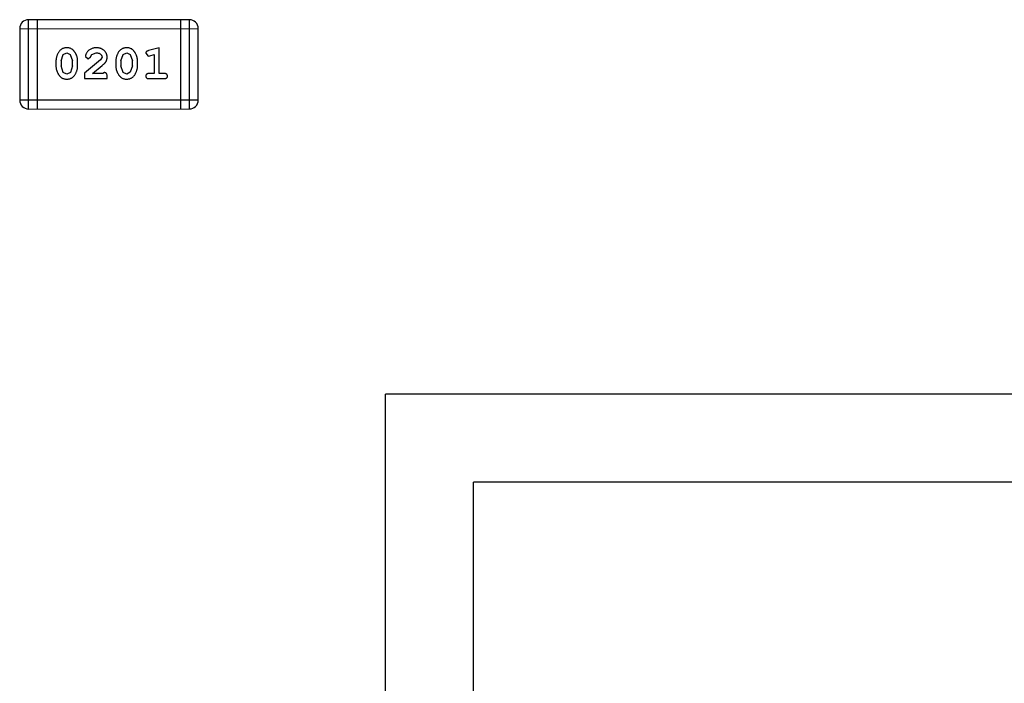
# Model space of a CAD drawing. Header units: inches. Extents: x -29 to 164, y -51 to 83.
# Tile 34 of 164: x 43.94 to 47.3, y 14.57 to 16.84. Entities that reach past the tile are written whole.
import ezdxf

# ---------------------------------------------------------------- set-up
doc = ezdxf.new("R2010")
doc.units = ezdxf.units.IN
doc.header["$LTSCALE"] = 1.21
doc.header["$MEASUREMENT"] = 0
doc.layers.get('0').update_dxf_attribs({"linetype": 'CONTINUOUS'})

msp = doc.modelspace()

# ---------------------------------------------------------------- linework, layer by layer
at = {"color": 7, "linetype": 'Continuous'}
for p, q in [((44.5187, 16.8399), (43.97, 16.8398)), ((43.9701, 16.535), (43.97, 16.8398)), ((44.0006, 16.535), (44.0005, 16.8398)), ((44.4882, 16.8399), (44.4883, 16.5351)), ((44.5187, 16.8399), (44.5187, 16.5351)), ((43.9396, 16.8093), (44.5492, 16.8095)), ((43.9396, 16.8093), (43.9396, 16.5655)), ((44.5492, 16.5656), (44.5492, 16.8095)), ((44.0808, 16.6992), (44.088, 16.721)), ((44.088, 16.721), (44.1004, 16.7268)), ((44.1004, 16.7268), (44.1125, 16.7215)), ((44.1125, 16.7215), (44.1201, 16.6992)), ((44.1642, 16.7148), (44.173, 16.7064)), ((44.173, 16.7064), (44.1815, 16.7129)), ((44.1815, 16.7129), (44.1864, 16.7214)), ((44.1864, 16.7214), (44.2013, 16.7268)), ((44.2208, 16.7123), (44.216, 16.7026)), ((44.2853, 16.6992), (44.2925, 16.721)), ((44.2925, 16.721), (44.3049, 16.7268)), ((44.3049, 16.7268), (44.317, 16.7216)), ((44.317, 16.7216), (44.3246, 16.6993)), ((44.3702, 16.7251), (44.3781, 16.7158)), ((44.3781, 16.7158), (44.3835, 16.7169)), ((44.4159, 16.7442), (44.3793, 16.7343)), ((44.3835, 16.7169), (44.3986, 16.721)), ((44.3986, 16.721), (44.3986, 16.6561)), ((44.4159, 16.6561), (44.4159, 16.7442)), ((44.0635, 16.6995), (44.0635, 16.6817)), ((44.0808, 16.6992), (44.0808, 16.682)), ((44.0884, 16.6597), (44.0808, 16.682)), ((44.1201, 16.682), (44.1129, 16.6602)), ((44.1201, 16.682), (44.1201, 16.6992)), ((44.1374, 16.6817), (44.1374, 16.6995)), ((44.216, 16.7026), (44.161, 16.6576)), ((44.1878, 16.656), (44.2213, 16.6831)), ((44.268, 16.6995), (44.268, 16.6818)), ((44.2853, 16.6992), (44.2853, 16.682)), ((44.2929, 16.6598), (44.2853, 16.682)), ((44.3246, 16.6821), (44.3174, 16.6603)), ((44.3246, 16.6821), (44.3246, 16.6993)), ((44.3419, 16.6818), (44.3419, 16.6995)), ((44.1006, 16.6544), (44.0884, 16.6597)), ((44.1129, 16.6602), (44.1006, 16.6544)), ((44.161, 16.6576), (44.161, 16.6387)), ((44.2239, 16.656), (44.1878, 16.656)), ((44.2295, 16.6592), (44.2239, 16.656)), ((44.2381, 16.6387), (44.2381, 16.6466)), ((44.3051, 16.6545), (44.2929, 16.6598)), ((44.3174, 16.6603), (44.3051, 16.6545)), ((44.3986, 16.6561), (44.3813, 16.6561)), ((44.4332, 16.6561), (44.4159, 16.6561)), ((44.161, 16.6387), (44.2381, 16.6387)), ((44.3813, 16.6388), (44.4332, 16.6388)), ((44.5492, 16.5656), (43.9396, 16.5655)), ((43.9701, 16.535), (44.5187, 16.5351)), ((48.389, 15.5611), (45.189, 15.5611)), ((45.189, 10.5611), (45.189, 15.5611)), ((48.089, 15.2611), (45.489, 15.2611)), ((45.489, 10.8611), (45.489, 15.2611))]:
    msp.add_line(p, q, dxfattribs=at)
for centre, start, end in [((43.97, 16.8094), 90.012, 180.012), ((44.5187, 16.8095), 0.012, 90.012), ((43.9701, 16.5655), 180.012, 270.012), ((44.5187, 16.5656), 270.012, 0.012)]:
    msp.add_arc(centre, 0.0305, start, end, dxfattribs=at)
for points, knots in [([(44.1003, 16.7441), (44.0988, 16.7441), (44.096, 16.744), (44.0919, 16.7433), (44.0881, 16.7421), (44.0845, 16.7406), (44.0812, 16.7385), (44.0782, 16.736), (44.0754, 16.733), (44.0729, 16.7296), (44.0707, 16.726), (44.0688, 16.7223), (44.0671, 16.7186), (44.0658, 16.7149), (44.0648, 16.7111), (44.064, 16.7072), (44.0636, 16.7034), (44.0635, 16.7008), (44.0635, 16.6995)], [0, 0, 0, 0, 0.06692, 0.130834, 0.19258, 0.252759, 0.312631, 0.373411, 0.436359, 0.501894, 0.568244, 0.632472, 0.69556, 0.757163, 0.818592, 0.878885, 0.939235, 1, 1, 1, 1]), ([(44.1374, 16.6995), (44.1374, 16.7006), (44.1374, 16.7027), (44.1371, 16.7059), (44.1365, 16.709), (44.1359, 16.7121), (44.1349, 16.7152), (44.1338, 16.7182), (44.1325, 16.7212), (44.131, 16.724), (44.1294, 16.7268), (44.1278, 16.7293), (44.1261, 16.7316), (44.1245, 16.7338), (44.1228, 16.7356), (44.121, 16.7373), (44.1193, 16.7387), (44.1169, 16.7402), (44.1138, 16.7418), (44.1096, 16.7432), (44.1051, 16.744), (44.1019, 16.744), (44.1003, 16.7441)], [0, 0, 0, 0, 0.049855, 0.099516, 0.148482, 0.19758, 0.246804, 0.296268, 0.346517, 0.397047, 0.446826, 0.49336, 0.537801, 0.579207, 0.617974, 0.654833, 0.689171, 0.722088, 0.786392, 0.853518, 0.924186, 1, 1, 1, 1]), ([(44.2014, 16.7441), (44.1997, 16.7441), (44.1964, 16.7439), (44.1914, 16.7431), (44.1867, 16.7417), (44.1822, 16.7397), (44.178, 16.7372), (44.1744, 16.7344), (44.1712, 16.7311), (44.1687, 16.7275), (44.1668, 16.724), (44.1653, 16.7207), (44.1644, 16.7176), (44.1642, 16.7157), (44.1642, 16.7148)], [0, 0, 0, 0, 0.098286, 0.193983, 0.289056, 0.384352, 0.477435, 0.566197, 0.652355, 0.737986, 0.818188, 0.887401, 0.94802, 1, 1, 1, 1]), ([(44.2013, 16.7268), (44.2027, 16.7268), (44.2054, 16.7267), (44.2092, 16.7258), (44.2126, 16.7245), (44.2155, 16.7225), (44.2178, 16.7203), (44.2195, 16.7178), (44.2206, 16.7151), (44.2207, 16.7132), (44.2208, 16.7123)], [0, 0, 0, 0, 0.156344, 0.299348, 0.4327, 0.561, 0.682299, 0.791883, 0.89611, 1, 1, 1, 1]), ([(44.2381, 16.7114), (44.2381, 16.7125), (44.238, 16.7147), (44.2375, 16.7179), (44.2367, 16.721), (44.2356, 16.724), (44.2341, 16.7268), (44.2323, 16.7296), (44.2302, 16.7321), (44.2278, 16.7346), (44.2252, 16.7368), (44.2223, 16.7388), (44.2193, 16.7404), (44.2161, 16.7418), (44.2126, 16.7428), (44.2091, 16.7436), (44.2053, 16.744), (44.2027, 16.7441), (44.2014, 16.7441)], [0, 0, 0, 0, 0.060981, 0.120256, 0.178148, 0.236115, 0.293993, 0.352864, 0.413358, 0.476056, 0.539296, 0.602396, 0.665116, 0.728325, 0.792919, 0.859317, 0.928302, 1, 1, 1, 1]), ([(44.3048, 16.7441), (44.3033, 16.7441), (44.3005, 16.744), (44.2964, 16.7433), (44.2926, 16.7422), (44.289, 16.7406), (44.2857, 16.7385), (44.2827, 16.736), (44.2799, 16.7331), (44.2774, 16.7297), (44.2752, 16.7261), (44.2733, 16.7224), (44.2717, 16.7187), (44.2703, 16.7149), (44.2693, 16.7111), (44.2685, 16.7073), (44.2681, 16.7034), (44.268, 16.7008), (44.268, 16.6995)], [0, 0, 0, 0, 0.06692, 0.130834, 0.19258, 0.252759, 0.312631, 0.373411, 0.436359, 0.501894, 0.568244, 0.632472, 0.69556, 0.757163, 0.818592, 0.878885, 0.939235, 1, 1, 1, 1]), ([(44.3419, 16.6995), (44.3419, 16.7006), (44.3419, 16.7027), (44.3416, 16.7059), (44.341, 16.7091), (44.3404, 16.7122), (44.3394, 16.7152), (44.3383, 16.7182), (44.337, 16.7212), (44.3355, 16.7241), (44.3339, 16.7268), (44.3323, 16.7294), (44.3306, 16.7317), (44.329, 16.7338), (44.3273, 16.7356), (44.3256, 16.7373), (44.3238, 16.7387), (44.3215, 16.7403), (44.3183, 16.7419), (44.3141, 16.7432), (44.3096, 16.744), (44.3064, 16.7441), (44.3048, 16.7441)], [0, 0, 0, 0, 0.049855, 0.099516, 0.148482, 0.19758, 0.246804, 0.296268, 0.346517, 0.397047, 0.446826, 0.49336, 0.537801, 0.579207, 0.617974, 0.654833, 0.689171, 0.722088, 0.786392, 0.853518, 0.924186, 1, 1, 1, 1]), ([(44.3793, 16.7343), (44.3784, 16.734), (44.3769, 16.7335), (44.3748, 16.7327), (44.3732, 16.7318), (44.372, 16.7308), (44.3712, 16.7296), (44.3706, 16.7282), (44.3703, 16.7267), (44.3702, 16.7257), (44.3702, 16.7251)], [0, 0, 0, 0, 0.187321, 0.344927, 0.475328, 0.579604, 0.674244, 0.773631, 0.882025, 1, 1, 1, 1]), ([(44.0635, 16.6817), (44.0635, 16.6807), (44.0635, 16.6785), (44.0638, 16.6753), (44.0643, 16.6722), (44.065, 16.6691), (44.0659, 16.6661), (44.067, 16.6631), (44.0683, 16.6601), (44.0698, 16.6572), (44.0713, 16.6545), (44.073, 16.652), (44.0746, 16.6497), (44.0763, 16.6475), (44.078, 16.6457), (44.0797, 16.644), (44.0814, 16.6426), (44.0838, 16.641), (44.0869, 16.6394), (44.0911, 16.6381), (44.0957, 16.6373), (44.0989, 16.6372), (44.1005, 16.6371)], [0, 0, 0, 0, 0.049886, 0.09882, 0.148132, 0.19689, 0.246038, 0.295176, 0.345305, 0.395692, 0.445312, 0.491875, 0.535813, 0.577009, 0.616081, 0.652689, 0.687585, 0.720206, 0.785062, 0.85223, 0.923759, 1, 1, 1, 1]), ([(44.1005, 16.6371), (44.102, 16.6372), (44.1048, 16.6372), (44.1089, 16.6379), (44.1127, 16.6391), (44.1163, 16.6407), (44.1196, 16.6427), (44.1227, 16.6452), (44.1255, 16.6481), (44.1279, 16.6515), (44.1301, 16.6551), (44.1321, 16.6588), (44.1337, 16.6625), (44.1351, 16.6663), (44.1361, 16.6701), (44.1369, 16.6739), (44.1373, 16.6778), (44.1374, 16.6804), (44.1374, 16.6817)], [0, 0, 0, 0, 0.067217, 0.131051, 0.19272, 0.252824, 0.312745, 0.373449, 0.436041, 0.501494, 0.567761, 0.632087, 0.695096, 0.757109, 0.817993, 0.878657, 0.939311, 1, 1, 1, 1]), ([(44.2213, 16.6831), (44.2222, 16.6838), (44.2239, 16.6853), (44.2263, 16.6875), (44.2284, 16.6897), (44.2303, 16.6916), (44.2319, 16.6935), (44.2332, 16.6953), (44.2343, 16.6969), (44.2355, 16.699), (44.2365, 16.7015), (44.2374, 16.7047), (44.238, 16.708), (44.2381, 16.7102), (44.2381, 16.7114)], [0, 0, 0, 0, 0.103002, 0.197728, 0.285279, 0.365235, 0.437224, 0.502446, 0.560545, 0.611446, 0.707576, 0.80349, 0.900532, 1, 1, 1, 1]), ([(44.268, 16.6818), (44.268, 16.6807), (44.268, 16.6786), (44.2684, 16.6754), (44.2688, 16.6723), (44.2695, 16.6692), (44.2704, 16.6661), (44.2715, 16.6631), (44.2728, 16.6602), (44.2743, 16.6573), (44.2759, 16.6546), (44.2775, 16.652), (44.2791, 16.6497), (44.2808, 16.6476), (44.2825, 16.6457), (44.2842, 16.6441), (44.2859, 16.6426), (44.2883, 16.641), (44.2915, 16.6394), (44.2956, 16.6381), (44.3002, 16.6373), (44.3034, 16.6372), (44.305, 16.6372)], [0, 0, 0, 0, 0.049886, 0.09882, 0.148132, 0.19689, 0.246038, 0.295176, 0.345305, 0.395692, 0.445312, 0.491875, 0.535813, 0.577009, 0.616081, 0.652689, 0.687585, 0.720206, 0.785062, 0.85223, 0.923759, 1, 1, 1, 1]), ([(44.305, 16.6372), (44.3065, 16.6372), (44.3093, 16.6373), (44.3134, 16.638), (44.3172, 16.6391), (44.3208, 16.6407), (44.3241, 16.6427), (44.3272, 16.6453), (44.33, 16.6482), (44.3324, 16.6516), (44.3346, 16.6552), (44.3366, 16.6589), (44.3382, 16.6626), (44.3396, 16.6663), (44.3406, 16.6701), (44.3414, 16.674), (44.3418, 16.6779), (44.3419, 16.6805), (44.3419, 16.6818)], [0, 0, 0, 0, 0.067217, 0.131051, 0.19272, 0.252824, 0.312745, 0.373449, 0.436041, 0.501494, 0.567761, 0.632087, 0.695096, 0.757109, 0.817993, 0.878657, 0.939311, 1, 1, 1, 1]), ([(44.2381, 16.6466), (44.2381, 16.6477), (44.238, 16.6496), (44.2376, 16.6523), (44.2369, 16.6546), (44.2359, 16.6563), (44.2346, 16.6576), (44.233, 16.6585), (44.2313, 16.6591), (44.2301, 16.6591), (44.2295, 16.6592)], [0, 0, 0, 0, 0.1844, 0.34094, 0.473574, 0.586824, 0.690029, 0.789175, 0.890445, 1, 1, 1, 1]), ([(44.3813, 16.6561), (44.3804, 16.656), (44.3787, 16.656), (44.3764, 16.6555), (44.3744, 16.6548), (44.3728, 16.6537), (44.3717, 16.6524), (44.3708, 16.6509), (44.3703, 16.6492), (44.3703, 16.648), (44.3703, 16.6474)], [0, 0, 0, 0, 0.169102, 0.317658, 0.446239, 0.563118, 0.671828, 0.776546, 0.884858, 1, 1, 1, 1]), ([(44.3703, 16.6474), (44.3703, 16.6468), (44.3703, 16.6456), (44.3709, 16.6439), (44.3717, 16.6424), (44.3728, 16.6411), (44.3744, 16.64), (44.3764, 16.6393), (44.3787, 16.6388), (44.3804, 16.6388), (44.3813, 16.6388)], [0, 0, 0, 0, 0.115051, 0.223278, 0.329269, 0.437893, 0.554681, 0.682591, 0.83103, 1, 1, 1, 1]), ([(44.4442, 16.6474), (44.4442, 16.648), (44.4441, 16.6492), (44.4436, 16.6509), (44.4427, 16.6524), (44.4416, 16.6537), (44.44, 16.6548), (44.4381, 16.6555), (44.4358, 16.656), (44.4341, 16.656), (44.4332, 16.6561)], [0, 0, 0, 0, 0.11517, 0.223509, 0.328254, 0.438012, 0.553651, 0.682263, 0.830856, 1, 1, 1, 1]), ([(44.4332, 16.6388), (44.4341, 16.6388), (44.4358, 16.6388), (44.4381, 16.6393), (44.44, 16.64), (44.4416, 16.6411), (44.4428, 16.6424), (44.4436, 16.6439), (44.4441, 16.6456), (44.4442, 16.6468), (44.4442, 16.6474)], [0, 0, 0, 0, 0.169012, 0.317488, 0.445429, 0.560977, 0.67065, 0.776666, 0.88492, 1, 1, 1, 1])]:
    msp.add_open_spline(points, degree=3, knots=knots, dxfattribs=at)

doc.saveas('drawing.dxf')
